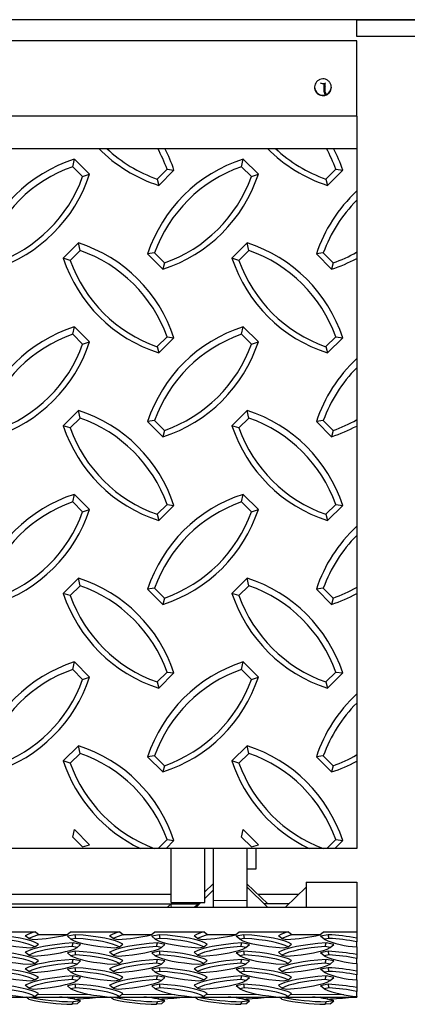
# Model space of a CAD drawing. Extents: x 0 to 17, y 0 to 11.
# Tile 80 of 81: x 13.763 to 14.122, y 6.859 to 7.772. Entities that reach past the tile are written whole.
import ezdxf

# ---------------------------------------------------------------- set-up
doc = ezdxf.new("R2010")
doc.units = 0
doc.header["$LTSCALE"] = 0.5
doc.header["$MEASUREMENT"] = 0
doc.linetypes.add('PHANTOM', pattern=[0.5, 0.25, -0.05, 0.05, -0.05, 0.05, -0.05])
doc.layers.get('0').update_dxf_attribs({"linetype": 'CONTINUOUS'})
doc.layers.add('BUMPER-LAMINATED', color=7, linetype='CONTINUOUS')

msp = doc.modelspace()

# ---------------------------------------------------------------- linework, layer by layer
at = {"color": 7, "linetype": 'Continuous', "lineweight": 25}
for p, q in [((14.07485, 7.77185), (13.69203, 7.77185)), ((14.07485, 7.75232), (13.69203, 7.75232)), ((14.07485, 7.68246), (14.07485, 7.75232)), ((14.04557, 7.71301), (14.04604, 7.71326)), ((14.04486, 7.70452), (14.04486, 7.71276)), ((14.04486, 7.71276), (14.04549, 7.71045)), ((14.04486, 7.70452), (14.04549, 7.70221)), ((14.04549, 7.71045), (14.04557, 7.70995)), ((14.04557, 7.70477), (14.04557, 7.71301)), ((14.04557, 7.70477), (14.04656, 7.70259)), ((14.04565, 7.7046), (14.04565, 7.70207)), ((14.04565, 7.70207), (14.04549, 7.70221)), ((14.04565, 7.7032), (14.04618, 7.70343)), ((14.04659, 7.70257), (14.04656, 7.70259)), ((14.07485, 7.68226), (13.69985, 7.68226)), ((14.07485, 7.68226), (14.07485, 7.65252)), ((13.81189, 7.63555), (13.81339, 7.64256)), ((13.82754, 7.6285), (13.81339, 7.64256)), ((13.96814, 7.63555), (13.96964, 7.64256)), ((13.98379, 7.6285), (13.96964, 7.64256)), ((13.82109, 7.62641), (13.81189, 7.63555)), ((13.89002, 7.6241), (13.89922, 7.63325)), ((13.89153, 7.61828), (13.90567, 7.63235)), ((13.89922, 7.63325), (13.90567, 7.63235)), ((13.97734, 7.62641), (13.96814, 7.63555)), ((14.04627, 7.6241), (14.05547, 7.63325)), ((14.04778, 7.61828), (14.06192, 7.63235)), ((14.05547, 7.63325), (14.06192, 7.63235)), ((13.82109, 7.62641), (13.82754, 7.6285)), ((13.89002, 7.6241), (13.89153, 7.61828)), ((13.97734, 7.62641), (13.98379, 7.6285)), ((14.04627, 7.6241), (14.04778, 7.61828)), ((13.81728, 7.56486), (13.80314, 7.5508)), ((13.81879, 7.55786), (13.81728, 7.56486)), ((13.97353, 7.56486), (13.95939, 7.5508)), ((13.97504, 7.55786), (13.97353, 7.56486)), ((13.80959, 7.54871), (13.80314, 7.5508)), ((13.81879, 7.55786), (13.80959, 7.54871)), ((13.88771, 7.55557), (13.88126, 7.55467)), ((13.88126, 7.55467), (13.8954, 7.5406)), ((13.88771, 7.55557), (13.8969, 7.54643)), ((13.96584, 7.54871), (13.95939, 7.5508)), ((13.97504, 7.55786), (13.96584, 7.54871)), ((14.04396, 7.55557), (14.03751, 7.55467)), ((14.03751, 7.55467), (14.05165, 7.5406)), ((14.04396, 7.55557), (14.05315, 7.54643)), ((13.8969, 7.54643), (13.8954, 7.5406)), ((14.05315, 7.54643), (14.05165, 7.5406)), ((13.81189, 7.48018), (13.81339, 7.48718)), ((13.82754, 7.47312), (13.81339, 7.48718)), ((13.96814, 7.48018), (13.96964, 7.48718)), ((13.98379, 7.47312), (13.96964, 7.48718)), ((13.82109, 7.47103), (13.81189, 7.48018)), ((13.89002, 7.46873), (13.89922, 7.47787)), ((13.89153, 7.46291), (13.90567, 7.47697)), ((13.89922, 7.47787), (13.90567, 7.47697)), ((13.97734, 7.47103), (13.96814, 7.48018)), ((14.04627, 7.46873), (14.05547, 7.47787)), ((14.04778, 7.46291), (14.06192, 7.47697)), ((14.05547, 7.47787), (14.06192, 7.47697)), ((13.82109, 7.47103), (13.82754, 7.47312)), ((13.89002, 7.46873), (13.89153, 7.46291)), ((13.97734, 7.47103), (13.98379, 7.47312)), ((14.04627, 7.46873), (14.04778, 7.46291)), ((13.81728, 7.40949), (13.80314, 7.39542)), ((13.81879, 7.40248), (13.81728, 7.40949)), ((13.97353, 7.40949), (13.95939, 7.39542)), ((13.97504, 7.40248), (13.97353, 7.40949)), ((13.80959, 7.39333), (13.80314, 7.39542)), ((13.81879, 7.40248), (13.80959, 7.39333)), ((13.88771, 7.40019), (13.88126, 7.39929)), ((13.88126, 7.39929), (13.8954, 7.38523)), ((13.88771, 7.40019), (13.8969, 7.39105)), ((13.96584, 7.39333), (13.95939, 7.39542)), ((13.97504, 7.40248), (13.96584, 7.39333)), ((14.04396, 7.40019), (14.03751, 7.39929)), ((14.03751, 7.39929), (14.05165, 7.38523)), ((14.04396, 7.40019), (14.05315, 7.39105)), ((13.8969, 7.39105), (13.8954, 7.38523)), ((14.05315, 7.39105), (14.05165, 7.38523)), ((13.81189, 7.3248), (13.81339, 7.33181)), ((13.82754, 7.31774), (13.81339, 7.33181)), ((13.96814, 7.3248), (13.96964, 7.33181)), ((13.98379, 7.31774), (13.96964, 7.33181)), ((13.82109, 7.31565), (13.81189, 7.3248)), ((13.89002, 7.31335), (13.89922, 7.32249)), ((13.89153, 7.30753), (13.90567, 7.32159)), ((13.89922, 7.32249), (13.90567, 7.32159)), ((13.97734, 7.31565), (13.96814, 7.3248)), ((14.04627, 7.31335), (14.05547, 7.32249)), ((14.04778, 7.30753), (14.06192, 7.32159)), ((14.05547, 7.32249), (14.06192, 7.32159)), ((13.82109, 7.31565), (13.82754, 7.31774)), ((13.89002, 7.31335), (13.89153, 7.30753)), ((13.97734, 7.31565), (13.98379, 7.31774)), ((14.04627, 7.31335), (14.04778, 7.30753)), ((13.81728, 7.25411), (13.80314, 7.24004)), ((13.81879, 7.2471), (13.81728, 7.25411)), ((13.97353, 7.25411), (13.95939, 7.24004)), ((13.97504, 7.2471), (13.97353, 7.25411)), ((13.80959, 7.23796), (13.80314, 7.24004)), ((13.81879, 7.2471), (13.80959, 7.23796)), ((13.88771, 7.24481), (13.88126, 7.24391)), ((13.88126, 7.24391), (13.8954, 7.22985)), ((13.88771, 7.24481), (13.8969, 7.23567)), ((13.96584, 7.23796), (13.95939, 7.24004)), ((13.97504, 7.2471), (13.96584, 7.23796)), ((14.04396, 7.24481), (14.03751, 7.24391)), ((14.03751, 7.24391), (14.05165, 7.22985)), ((14.04396, 7.24481), (14.05315, 7.23567)), ((13.8969, 7.23567), (13.8954, 7.22985)), ((14.05315, 7.23567), (14.05165, 7.22985)), ((13.81189, 7.16942), (13.81339, 7.17643)), ((13.82754, 7.16237), (13.81339, 7.17643)), ((13.96814, 7.16942), (13.96964, 7.17643)), ((13.98379, 7.16237), (13.96964, 7.17643)), ((13.82109, 7.16028), (13.81189, 7.16942)), ((13.89002, 7.15797), (13.89922, 7.16712)), ((13.89153, 7.15215), (13.90567, 7.16621)), ((13.89922, 7.16712), (13.90567, 7.16621)), ((13.97734, 7.16028), (13.96814, 7.16942)), ((14.04627, 7.15797), (14.05547, 7.16712)), ((14.04778, 7.15215), (14.06192, 7.16621)), ((14.05547, 7.16712), (14.06192, 7.16621)), ((13.82109, 7.16028), (13.82754, 7.16237)), ((13.89002, 7.15797), (13.89153, 7.15215)), ((13.97734, 7.16028), (13.98379, 7.16237)), ((14.04627, 7.15797), (14.04778, 7.15215)), ((13.81728, 7.09873), (13.80314, 7.08467)), ((13.81879, 7.09172), (13.81728, 7.09873)), ((13.97353, 7.09873), (13.95939, 7.08467)), ((13.97504, 7.09172), (13.97353, 7.09873)), ((13.80959, 7.08258), (13.80314, 7.08467)), ((13.81879, 7.09172), (13.80959, 7.08258)), ((13.88771, 7.08944), (13.88126, 7.08853)), ((13.88126, 7.08853), (13.8954, 7.07447)), ((13.88771, 7.08944), (13.8969, 7.08029)), ((13.96584, 7.08258), (13.95939, 7.08467)), ((13.97504, 7.09172), (13.96584, 7.08258)), ((14.04396, 7.08944), (14.03751, 7.08853)), ((14.03751, 7.08853), (14.05165, 7.07447)), ((14.04396, 7.08944), (14.05315, 7.08029)), ((13.8969, 7.08029), (13.8954, 7.07447)), ((14.05315, 7.08029), (14.05165, 7.07447)), ((13.81189, 7.01404), (13.81339, 7.02105)), ((13.82754, 7.00699), (13.81339, 7.02105)), ((13.96814, 7.01404), (13.96964, 7.02105)), ((13.98379, 7.00699), (13.96964, 7.02105)), ((13.82109, 7.0049), (13.81189, 7.01404)), ((13.89095, 7.00352), (13.89922, 7.01174)), ((13.89831, 7.00352), (13.90567, 7.01083)), ((13.89922, 7.01174), (13.90567, 7.01083)), ((13.97734, 7.0049), (13.96814, 7.01404)), ((14.0472, 7.00352), (14.05547, 7.01174)), ((14.05485, 7.0038), (14.06192, 7.01083)), ((14.05547, 7.01174), (14.06192, 7.01083)), ((13.82109, 7.0049), (13.82754, 7.00699)), ((13.90297, 6.9535), (13.90297, 7.00367)), ((13.93422, 6.9535), (13.93422, 7.00375)), ((13.94203, 7.00381), (13.94203, 6.95532)), ((13.97328, 7.00381), (13.97328, 6.95532)), ((13.97734, 7.0049), (13.98379, 7.00699)), ((13.98166, 6.98475), (13.98166, 7.00358)), ((13.97328, 6.98475), (13.98166, 6.98475)), ((13.94203, 6.97069), (13.93422, 6.96319)), ((13.94203, 6.96486), (13.93422, 6.9572)), ((13.99243, 6.9523), (13.97328, 6.97069)), ((13.99237, 6.9492), (13.97328, 6.96792)), ((14.02797, 6.96759), (14.00883, 6.9492)), ((14.02797, 6.97218), (14.07485, 6.97218)), ((14.02797, 6.97218), (14.02797, 6.9492)), ((14.07485, 6.97218), (14.07485, 6.9492)), ((13.35818, 6.96118), (13.90297, 6.96118)), ((13.98318, 6.96118), (14.02129, 6.96118)), ((9.57485, 6.9492), (14.07485, 6.9492)), ((13.36421, 6.9523), (13.92822, 6.9523)), ((13.90297, 6.9523), (13.89975, 6.9492)), ((13.90297, 6.9535), (13.93422, 6.9535)), ((13.90297, 6.9523), (13.92822, 6.9523)), ((13.92414, 6.9535), (13.92289, 6.9523)), ((13.93046, 6.9535), (13.92607, 6.9492)), ((13.94203, 6.95532), (13.94203, 6.9492)), ((13.97328, 6.95532), (13.97328, 6.9492)), ((14.01205, 6.9523), (13.98921, 6.9523)), ((14.02797, 6.9492), (14.07485, 6.9492)), ((14.07485, 6.9492), (14.07485, 6.92622)), ((13.73177, 6.92622), (13.77729, 6.92622)), ((13.77119, 6.91997), (13.76796, 6.92258)), ((13.77119, 6.91997), (13.77579, 6.91907)), ((13.77729, 6.92622), (13.78078, 6.92346)), ((13.80641, 6.92346), (13.78078, 6.92346)), ((13.80641, 6.92346), (13.8099, 6.92622)), ((13.8141, 6.92358), (13.80703, 6.9222)), ((13.81026, 6.9193), (13.80703, 6.9222)), ((13.8099, 6.92622), (13.85542, 6.92622)), ((13.81485, 6.9202), (13.81026, 6.9193)), ((13.81485, 6.9202), (13.8141, 6.92358)), ((13.84931, 6.91997), (13.84609, 6.92258)), ((13.84931, 6.91997), (13.85391, 6.91907)), ((13.85542, 6.92622), (13.8589, 6.92346)), ((13.88454, 6.92346), (13.8589, 6.92346)), ((13.88454, 6.92346), (13.88802, 6.92622)), ((13.89223, 6.92358), (13.88516, 6.9222)), ((13.88838, 6.9193), (13.88516, 6.9222)), ((13.88802, 6.92622), (13.93354, 6.92622)), ((13.89298, 6.9202), (13.88838, 6.9193)), ((13.89298, 6.9202), (13.89223, 6.92358)), ((13.92744, 6.91997), (13.92421, 6.92258)), ((13.92744, 6.91997), (13.93204, 6.91907)), ((13.93354, 6.92622), (13.93703, 6.92346)), ((13.96266, 6.92346), (13.93703, 6.92346)), ((13.96266, 6.92346), (13.96615, 6.92622)), ((13.97035, 6.92358), (13.96328, 6.9222)), ((13.96651, 6.9193), (13.96328, 6.9222)), ((13.96615, 6.92622), (14.01167, 6.92622)), ((13.9711, 6.9202), (13.96651, 6.9193)), ((13.9711, 6.9202), (13.97035, 6.92358)), ((14.00556, 6.91997), (14.00234, 6.92258)), ((14.00556, 6.91997), (14.01016, 6.91907)), ((14.01167, 6.92622), (14.01515, 6.92346)), ((14.04079, 6.92346), (14.01515, 6.92346)), ((14.04079, 6.92346), (14.04427, 6.92622)), ((14.04848, 6.92358), (14.04141, 6.9222)), ((14.04463, 6.9193), (14.04141, 6.9222)), ((14.04427, 6.92622), (14.07485, 6.92622)), ((14.04923, 6.9202), (14.04463, 6.9193)), ((14.04923, 6.9202), (14.04848, 6.92358)), ((14.07485, 6.92622), (14.07485, 6.92049)), ((14.07485, 6.92049), (14.07485, 6.91696)), ((13.77235, 6.91142), (13.77695, 6.91232)), ((13.77695, 6.91232), (13.78017, 6.91493)), ((13.8114, 6.91255), (13.81216, 6.91594)), ((13.816, 6.91165), (13.8114, 6.91255)), ((13.81923, 6.91455), (13.81216, 6.91594)), ((13.816, 6.91165), (13.81923, 6.91455)), ((13.85047, 6.91142), (13.85507, 6.91232)), ((13.85507, 6.91232), (13.8583, 6.91493)), ((13.88953, 6.91255), (13.89028, 6.91594)), ((13.89413, 6.91165), (13.88953, 6.91255)), ((13.89735, 6.91455), (13.89028, 6.91594)), ((13.89413, 6.91165), (13.89735, 6.91455)), ((13.9286, 6.91142), (13.9332, 6.91232)), ((13.9332, 6.91232), (13.93642, 6.91493)), ((13.96765, 6.91255), (13.96841, 6.91594)), ((13.97225, 6.91165), (13.96765, 6.91255)), ((13.97548, 6.91455), (13.96841, 6.91594)), ((13.97225, 6.91165), (13.97548, 6.91455)), ((14.00672, 6.91142), (14.01132, 6.91232)), ((14.01132, 6.91232), (14.01455, 6.91493)), ((14.04578, 6.91255), (14.04653, 6.91594)), ((14.05038, 6.91165), (14.04578, 6.91255)), ((14.0536, 6.91455), (14.04653, 6.91594)), ((14.05038, 6.91165), (14.0536, 6.91455)), ((14.07485, 6.9123), (14.07485, 6.91696)), ((14.07485, 6.9123), (14.07485, 6.9052)), ((13.77119, 6.90467), (13.76796, 6.90728)), ((13.77119, 6.90467), (13.77579, 6.90377)), ((13.8141, 6.90829), (13.80703, 6.9069)), ((13.81026, 6.904), (13.80703, 6.9069)), ((13.81485, 6.9049), (13.81026, 6.904)), ((13.81485, 6.9049), (13.8141, 6.90829)), ((13.84931, 6.90467), (13.84609, 6.90728)), ((13.84931, 6.90467), (13.85391, 6.90377)), ((13.89223, 6.90829), (13.88516, 6.9069)), ((13.88838, 6.904), (13.88516, 6.9069)), ((13.89298, 6.9049), (13.88838, 6.904)), ((13.89298, 6.9049), (13.89223, 6.90829)), ((13.92744, 6.90467), (13.92421, 6.90728)), ((13.92744, 6.90467), (13.93204, 6.90377)), ((13.97035, 6.90829), (13.96328, 6.9069)), ((13.96651, 6.904), (13.96328, 6.9069)), ((13.9711, 6.9049), (13.96651, 6.904)), ((13.9711, 6.9049), (13.97035, 6.90829)), ((14.00556, 6.90467), (14.00234, 6.90728)), ((14.00556, 6.90467), (14.01016, 6.90377)), ((14.04848, 6.90829), (14.04141, 6.9069)), ((14.04463, 6.904), (14.04141, 6.9069)), ((14.04923, 6.9049), (14.04463, 6.904)), ((14.04923, 6.9049), (14.04848, 6.90829)), ((14.07485, 6.9052), (14.07485, 6.90166)), ((14.07485, 6.89701), (14.07485, 6.90166)), ((13.77119, 6.88938), (13.76796, 6.89199)), ((13.77235, 6.89612), (13.77695, 6.89702)), ((13.77695, 6.89702), (13.78017, 6.89964)), ((13.8141, 6.89299), (13.80703, 6.89161)), ((13.81026, 6.8887), (13.80703, 6.89161)), ((13.8114, 6.89725), (13.81216, 6.90064)), ((13.816, 6.89635), (13.8114, 6.89725)), ((13.81923, 6.89926), (13.81216, 6.90064)), ((13.81485, 6.8896), (13.8141, 6.89299)), ((13.816, 6.89635), (13.81923, 6.89926)), ((13.84931, 6.88938), (13.84609, 6.89199)), ((13.85047, 6.89612), (13.85507, 6.89702)), ((13.85507, 6.89702), (13.8583, 6.89964)), ((13.89223, 6.89299), (13.88516, 6.89161)), ((13.88838, 6.8887), (13.88516, 6.89161)), ((13.88953, 6.89725), (13.89028, 6.90064)), ((13.89413, 6.89635), (13.88953, 6.89725)), ((13.89735, 6.89926), (13.89028, 6.90064)), ((13.89298, 6.8896), (13.89223, 6.89299)), ((13.89413, 6.89635), (13.89735, 6.89926)), ((13.92744, 6.88938), (13.92421, 6.89199)), ((13.9286, 6.89612), (13.9332, 6.89702)), ((13.9332, 6.89702), (13.93642, 6.89964)), ((13.97035, 6.89299), (13.96328, 6.89161)), ((13.96651, 6.8887), (13.96328, 6.89161)), ((13.96765, 6.89725), (13.96841, 6.90064)), ((13.97225, 6.89635), (13.96765, 6.89725)), ((13.97548, 6.89926), (13.96841, 6.90064)), ((13.9711, 6.8896), (13.97035, 6.89299)), ((13.97225, 6.89635), (13.97548, 6.89926)), ((14.00556, 6.88938), (14.00234, 6.89199)), ((14.00672, 6.89612), (14.01132, 6.89702)), ((14.01132, 6.89702), (14.01455, 6.89964)), ((14.04848, 6.89299), (14.04141, 6.89161)), ((14.04463, 6.8887), (14.04141, 6.89161)), ((14.04578, 6.89725), (14.04653, 6.90064)), ((14.05038, 6.89635), (14.04578, 6.89725)), ((14.0536, 6.89926), (14.04653, 6.90064)), ((14.04923, 6.8896), (14.04848, 6.89299)), ((14.05038, 6.89635), (14.0536, 6.89926)), ((14.07485, 6.89701), (14.07485, 6.8899)), ((13.77119, 6.88938), (13.77579, 6.88848)), ((13.77695, 6.88173), (13.78017, 6.88434)), ((13.81485, 6.8896), (13.81026, 6.8887)), ((13.8114, 6.88195), (13.81216, 6.88534)), ((13.81923, 6.88396), (13.81216, 6.88534)), ((13.816, 6.88105), (13.81923, 6.88396)), ((13.84931, 6.88938), (13.85391, 6.88848)), ((13.85507, 6.88173), (13.8583, 6.88434)), ((13.89298, 6.8896), (13.88838, 6.8887)), ((13.88953, 6.88195), (13.89028, 6.88534)), ((13.89735, 6.88396), (13.89028, 6.88534)), ((13.89413, 6.88105), (13.89735, 6.88396)), ((13.92744, 6.88938), (13.93204, 6.88848)), ((13.9332, 6.88173), (13.93642, 6.88434)), ((13.9711, 6.8896), (13.96651, 6.8887)), ((13.96765, 6.88195), (13.96841, 6.88534)), ((13.97548, 6.88396), (13.96841, 6.88534)), ((13.97225, 6.88105), (13.97548, 6.88396)), ((14.00556, 6.88938), (14.01016, 6.88848)), ((14.01132, 6.88173), (14.01455, 6.88434)), ((14.04923, 6.8896), (14.04463, 6.8887)), ((14.04578, 6.88195), (14.04653, 6.88534)), ((14.0536, 6.88396), (14.04653, 6.88534)), ((14.05038, 6.88105), (14.0536, 6.88396)), ((14.07485, 6.8899), (14.07485, 6.88636)), ((14.07485, 6.88171), (14.07485, 6.88636)), ((13.77119, 6.87408), (13.76796, 6.87669)), ((13.77119, 6.87408), (13.77579, 6.87318)), ((13.77235, 6.88083), (13.77695, 6.88173)), ((13.8141, 6.87769), (13.80703, 6.87631)), ((13.81026, 6.8734), (13.80703, 6.87631)), ((13.81485, 6.87431), (13.81026, 6.8734)), ((13.816, 6.88105), (13.8114, 6.88195)), ((13.81485, 6.87431), (13.8141, 6.87769)), ((13.84931, 6.87408), (13.84609, 6.87669)), ((13.84931, 6.87408), (13.85391, 6.87318)), ((13.85047, 6.88083), (13.85507, 6.88173)), ((13.89223, 6.87769), (13.88516, 6.87631)), ((13.88838, 6.8734), (13.88516, 6.87631)), ((13.89298, 6.87431), (13.88838, 6.8734)), ((13.89413, 6.88105), (13.88953, 6.88195)), ((13.89298, 6.87431), (13.89223, 6.87769)), ((13.92744, 6.87408), (13.92421, 6.87669)), ((13.92744, 6.87408), (13.93204, 6.87318)), ((13.9286, 6.88083), (13.9332, 6.88173)), ((13.97035, 6.87769), (13.96328, 6.87631)), ((13.96651, 6.8734), (13.96328, 6.87631)), ((13.9711, 6.87431), (13.96651, 6.8734)), ((13.97225, 6.88105), (13.96765, 6.88195)), ((13.9711, 6.87431), (13.97035, 6.87769)), ((14.00556, 6.87408), (14.00234, 6.87669)), ((14.00556, 6.87408), (14.01016, 6.87318)), ((14.00672, 6.88083), (14.01132, 6.88173)), ((14.04848, 6.87769), (14.04141, 6.87631)), ((14.04463, 6.8734), (14.04141, 6.87631)), ((14.04923, 6.87431), (14.04463, 6.8734)), ((14.05038, 6.88105), (14.04578, 6.88195)), ((14.04923, 6.87431), (14.04848, 6.87769)), ((14.07485, 6.88171), (14.07485, 6.8746)), ((14.07485, 6.8746), (14.07485, 6.87107)), ((13.6957, 6.86582), (13.76855, 6.86582)), ((13.77119, 6.86376), (13.76888, 6.86582)), ((13.77235, 6.86553), (13.77695, 6.86643)), ((13.77382, 6.86582), (13.84668, 6.86582)), ((13.77695, 6.86643), (13.78017, 6.86904)), ((13.80802, 6.86468), (13.80668, 6.86582)), ((13.81341, 6.86386), (13.81304, 6.86582)), ((13.84931, 6.86376), (13.847, 6.86582)), ((13.85047, 6.86553), (13.85507, 6.86643)), ((13.85195, 6.86582), (13.9248, 6.86582)), ((13.85507, 6.86643), (13.8583, 6.86904)), ((13.88614, 6.86468), (13.8848, 6.86582)), ((13.89153, 6.86386), (13.89116, 6.86582)), ((13.92744, 6.86376), (13.92513, 6.86582)), ((13.9286, 6.86553), (13.9332, 6.86643)), ((13.93007, 6.86582), (14.00293, 6.86582)), ((13.9332, 6.86643), (13.93642, 6.86904)), ((13.96427, 6.86468), (13.96293, 6.86582)), ((13.96966, 6.86386), (13.96929, 6.86582)), ((14.00556, 6.86376), (14.00325, 6.86582)), ((14.00672, 6.86553), (14.01132, 6.86643)), ((14.0082, 6.86582), (14.07485, 6.86582)), ((14.01132, 6.86643), (14.01455, 6.86904)), ((14.04239, 6.86468), (14.04105, 6.86582)), ((14.04778, 6.86386), (14.04741, 6.86582)), ((14.07485, 6.86641), (14.07485, 6.87107)), ((14.07485, 6.86641), (14.07485, 6.86582)), ((13.8114, 6.85906), (13.81216, 6.86147)), ((13.816, 6.85959), (13.8114, 6.85906)), ((13.81923, 6.8623), (13.81216, 6.86147)), ((13.81341, 6.86386), (13.81313, 6.86389)), ((13.816, 6.85959), (13.81923, 6.8623)), ((13.88953, 6.85906), (13.89028, 6.86147)), ((13.89413, 6.85959), (13.88953, 6.85906)), ((13.89735, 6.8623), (13.89028, 6.86147)), ((13.89153, 6.86386), (13.89125, 6.86389)), ((13.89413, 6.85959), (13.89735, 6.8623)), ((13.96765, 6.85906), (13.96841, 6.86147)), ((13.97225, 6.85959), (13.96765, 6.85906)), ((13.97548, 6.8623), (13.96841, 6.86147)), ((13.96966, 6.86386), (13.96938, 6.86389)), ((13.97225, 6.85959), (13.97548, 6.8623)), ((14.04578, 6.85906), (14.04653, 6.86147)), ((14.05038, 6.85959), (14.04578, 6.85906)), ((14.0536, 6.8623), (14.04653, 6.86147)), ((14.04778, 6.86386), (14.0475, 6.86389)), ((14.05038, 6.85959), (14.0536, 6.8623))]:
    msp.add_line(p, q, dxfattribs=at)
at = {"color": 8, "linetype": 'PHANTOM', "lineweight": 18}
for p, q in [((13.90297, 6.9492), (13.90297, 6.9523)), ((13.92822, 6.9523), (13.92427, 6.9492)), ((13.97328, 6.95532), (13.94203, 6.95532)), ((13.77899, 6.86809), (13.82845, 6.86809)), ((13.85712, 6.86809), (13.90658, 6.86809)), ((13.93524, 6.86809), (13.9847, 6.86809)), ((14.01337, 6.86809), (14.06283, 6.86809))]:
    msp.add_line(p, q, dxfattribs=at)
at = {"color": 7, "linetype": 'Continuous', "lineweight": 25, "flags": 128}
for points in [[(14.04115, 7.71326), (14.04291, 7.71264), (14.04486, 7.71276)], [(13.73213, 6.9193), (13.73496, 6.91797), (13.73853, 6.91671), (13.74279, 6.91554), (13.74769, 6.91447), (13.75316, 6.91351), (13.75915, 6.91267), (13.76557, 6.91198), (13.77235, 6.91142)], [(13.78017, 6.91493), (13.77722, 6.91641), (13.77339, 6.91781), (13.76876, 6.91911), (13.76338, 6.9203), (13.75732, 6.92135), (13.75067, 6.92226), (13.74352, 6.92301), (13.73598, 6.92358)], [(13.77695, 6.91232), (13.77411, 6.91365), (13.77054, 6.91491), (13.76629, 6.91608), (13.76139, 6.91715), (13.75591, 6.91811), (13.74993, 6.91894), (13.74351, 6.91964), (13.73673, 6.9202)], [(13.81026, 6.9193), (13.81309, 6.91797), (13.81666, 6.91671), (13.82092, 6.91554), (13.82581, 6.91447), (13.83129, 6.91351), (13.83727, 6.91267), (13.84369, 6.91198), (13.85047, 6.91142)], [(13.8583, 6.91493), (13.85534, 6.91641), (13.85152, 6.91781), (13.84689, 6.91911), (13.8415, 6.9203), (13.83544, 6.92135), (13.8288, 6.92226), (13.82165, 6.92301), (13.8141, 6.92358)], [(13.85507, 6.91232), (13.85224, 6.91365), (13.84867, 6.91491), (13.84441, 6.91608), (13.83951, 6.91715), (13.83404, 6.91811), (13.82805, 6.91894), (13.82163, 6.91964), (13.81485, 6.9202)], [(13.88838, 6.9193), (13.89121, 6.91797), (13.89478, 6.91671), (13.89904, 6.91554), (13.90394, 6.91447), (13.90941, 6.91351), (13.9154, 6.91267), (13.92182, 6.91198), (13.9286, 6.91142)], [(13.93642, 6.91493), (13.93347, 6.91641), (13.92964, 6.91781), (13.92501, 6.91911), (13.91963, 6.9203), (13.91357, 6.92135), (13.90692, 6.92226), (13.89977, 6.92301), (13.89223, 6.92358)], [(13.9332, 6.91232), (13.93036, 6.91365), (13.92679, 6.91491), (13.92254, 6.91608), (13.91764, 6.91715), (13.91216, 6.91811), (13.90618, 6.91894), (13.89976, 6.91964), (13.89298, 6.9202)], [(13.96651, 6.9193), (13.96934, 6.91797), (13.97291, 6.91671), (13.97717, 6.91554), (13.98206, 6.91447), (13.98754, 6.91351), (13.99352, 6.91267), (13.99994, 6.91198), (14.00672, 6.91142)], [(14.01455, 6.91493), (14.01159, 6.91641), (14.00777, 6.91781), (14.00314, 6.91911), (13.99775, 6.9203), (13.99169, 6.92135), (13.98505, 6.92226), (13.9779, 6.92301), (13.97035, 6.92358)], [(14.01132, 6.91232), (14.00849, 6.91365), (14.00492, 6.91491), (14.00066, 6.91608), (13.99576, 6.91715), (13.99029, 6.91811), (13.9843, 6.91894), (13.97788, 6.91964), (13.9711, 6.9202)], [(13.81216, 6.91594), (13.80461, 6.91536), (13.79746, 6.91461), (13.79081, 6.9137), (13.78476, 6.91265), (13.77937, 6.91146), (13.77474, 6.91016), (13.77092, 6.90876), (13.76796, 6.90728)], [(13.8114, 6.91255), (13.80463, 6.91199), (13.79821, 6.91129), (13.79222, 6.91046), (13.78675, 6.9095), (13.78185, 6.90843), (13.77759, 6.90726), (13.77402, 6.906), (13.77119, 6.90467)], [(13.77579, 6.90377), (13.78256, 6.90433), (13.78899, 6.90503), (13.79497, 6.90586), (13.80045, 6.90682), (13.80534, 6.90789), (13.8096, 6.90906), (13.81317, 6.91032), (13.816, 6.91165)], [(13.89028, 6.91594), (13.88274, 6.91536), (13.87559, 6.91461), (13.86894, 6.9137), (13.86288, 6.91265), (13.8575, 6.91146), (13.85286, 6.91016), (13.84904, 6.90876), (13.84609, 6.90728)], [(13.88953, 6.91255), (13.88275, 6.91199), (13.87633, 6.91129), (13.87035, 6.91046), (13.86487, 6.9095), (13.85997, 6.90843), (13.85571, 6.90726), (13.85215, 6.906), (13.84931, 6.90467)], [(13.85391, 6.90377), (13.86069, 6.90433), (13.86711, 6.90503), (13.8731, 6.90586), (13.87857, 6.90682), (13.88347, 6.90789), (13.88773, 6.90906), (13.8913, 6.91032), (13.89413, 6.91165)], [(13.96841, 6.91594), (13.96086, 6.91536), (13.95371, 6.91461), (13.94706, 6.9137), (13.94101, 6.91265), (13.93562, 6.91146), (13.93099, 6.91016), (13.92717, 6.90876), (13.92421, 6.90728)], [(13.96765, 6.91255), (13.96088, 6.91199), (13.95446, 6.91129), (13.94847, 6.91046), (13.943, 6.9095), (13.9381, 6.90843), (13.93384, 6.90726), (13.93027, 6.906), (13.92744, 6.90467)], [(13.93204, 6.90377), (13.93881, 6.90433), (13.94524, 6.90503), (13.95122, 6.90586), (13.9567, 6.90682), (13.96159, 6.90789), (13.96585, 6.90906), (13.96942, 6.91032), (13.97225, 6.91165)], [(14.04653, 6.91594), (14.03899, 6.91536), (14.03184, 6.91461), (14.02519, 6.9137), (14.01913, 6.91265), (14.01375, 6.91146), (14.00911, 6.91016), (14.00529, 6.90876), (14.00234, 6.90728)], [(14.04578, 6.91255), (14.039, 6.91199), (14.03258, 6.91129), (14.0266, 6.91046), (14.02112, 6.9095), (14.01622, 6.90843), (14.01196, 6.90726), (14.0084, 6.906), (14.00556, 6.90467)], [(14.01016, 6.90377), (14.01694, 6.90433), (14.02336, 6.90503), (14.02935, 6.90586), (14.03482, 6.90682), (14.03972, 6.90789), (14.04398, 6.90906), (14.04755, 6.91032), (14.05038, 6.91165)], [(13.73213, 6.904), (13.73496, 6.90267), (13.73853, 6.90141), (13.74279, 6.90024), (13.74769, 6.89917), (13.75316, 6.89821), (13.75915, 6.89738), (13.76557, 6.89668), (13.77235, 6.89612)], [(13.78017, 6.89964), (13.77722, 6.90111), (13.77339, 6.90251), (13.76876, 6.90381), (13.76338, 6.905), (13.75732, 6.90605), (13.75067, 6.90696), (13.74352, 6.90771), (13.73598, 6.90829)], [(13.77695, 6.89702), (13.77411, 6.89835), (13.77054, 6.89961), (13.76629, 6.90078), (13.76139, 6.90185), (13.75591, 6.90281), (13.74993, 6.90365), (13.74351, 6.90434), (13.73673, 6.9049)], [(13.81026, 6.904), (13.81309, 6.90267), (13.81666, 6.90141), (13.82092, 6.90024), (13.82581, 6.89917), (13.83129, 6.89821), (13.83727, 6.89738), (13.84369, 6.89668), (13.85047, 6.89612)], [(13.8583, 6.89964), (13.85534, 6.90111), (13.85152, 6.90251), (13.84689, 6.90381), (13.8415, 6.905), (13.83544, 6.90605), (13.8288, 6.90696), (13.82165, 6.90771), (13.8141, 6.90829)], [(13.85507, 6.89702), (13.85224, 6.89835), (13.84867, 6.89961), (13.84441, 6.90078), (13.83951, 6.90185), (13.83404, 6.90281), (13.82805, 6.90365), (13.82163, 6.90434), (13.81485, 6.9049)], [(13.88838, 6.904), (13.89121, 6.90267), (13.89478, 6.90141), (13.89904, 6.90024), (13.90394, 6.89917), (13.90941, 6.89821), (13.9154, 6.89738), (13.92182, 6.89668), (13.9286, 6.89612)], [(13.93642, 6.89964), (13.93347, 6.90111), (13.92964, 6.90251), (13.92501, 6.90381), (13.91963, 6.905), (13.91357, 6.90605), (13.90692, 6.90696), (13.89977, 6.90771), (13.89223, 6.90829)], [(13.9332, 6.89702), (13.93036, 6.89835), (13.92679, 6.89961), (13.92254, 6.90078), (13.91764, 6.90185), (13.91216, 6.90281), (13.90618, 6.90365), (13.89976, 6.90434), (13.89298, 6.9049)], [(13.96651, 6.904), (13.96934, 6.90267), (13.97291, 6.90141), (13.97717, 6.90024), (13.98206, 6.89917), (13.98754, 6.89821), (13.99352, 6.89738), (13.99994, 6.89668), (14.00672, 6.89612)], [(14.01455, 6.89964), (14.01159, 6.90111), (14.00777, 6.90251), (14.00314, 6.90381), (13.99775, 6.905), (13.99169, 6.90605), (13.98505, 6.90696), (13.9779, 6.90771), (13.97035, 6.90829)], [(14.01132, 6.89702), (14.00849, 6.89835), (14.00492, 6.89961), (14.00066, 6.90078), (13.99576, 6.90185), (13.99029, 6.90281), (13.9843, 6.90365), (13.97788, 6.90434), (13.9711, 6.9049)], [(13.78017, 6.88434), (13.77722, 6.88582), (13.77339, 6.88722), (13.76876, 6.88852), (13.76338, 6.8897), (13.75732, 6.89076), (13.75067, 6.89166), (13.74352, 6.89241), (13.73598, 6.89299)], [(13.81216, 6.90064), (13.80461, 6.90006), (13.79746, 6.89931), (13.79081, 6.89841), (13.78476, 6.89735), (13.77937, 6.89617), (13.77474, 6.89486), (13.77092, 6.89347), (13.76796, 6.89199)], [(13.8114, 6.89725), (13.80463, 6.8967), (13.79821, 6.896), (13.79222, 6.89516), (13.78675, 6.89421), (13.78185, 6.89313), (13.77759, 6.89196), (13.77402, 6.8907), (13.77119, 6.88938)], [(13.77579, 6.88848), (13.78256, 6.88903), (13.78899, 6.88973), (13.79497, 6.89056), (13.80045, 6.89152), (13.80534, 6.89259), (13.8096, 6.89377), (13.81317, 6.89502), (13.816, 6.89635)], [(13.8583, 6.88434), (13.85534, 6.88582), (13.85152, 6.88722), (13.84689, 6.88852), (13.8415, 6.8897), (13.83544, 6.89076), (13.8288, 6.89166), (13.82165, 6.89241), (13.8141, 6.89299)], [(13.89028, 6.90064), (13.88274, 6.90006), (13.87559, 6.89931), (13.86894, 6.89841), (13.86288, 6.89735), (13.8575, 6.89617), (13.85286, 6.89486), (13.84904, 6.89347), (13.84609, 6.89199)], [(13.88953, 6.89725), (13.88275, 6.8967), (13.87633, 6.896), (13.87035, 6.89516), (13.86487, 6.89421), (13.85997, 6.89313), (13.85571, 6.89196), (13.85215, 6.8907), (13.84931, 6.88938)], [(13.85391, 6.88848), (13.86069, 6.88903), (13.86711, 6.88973), (13.8731, 6.89056), (13.87857, 6.89152), (13.88347, 6.89259), (13.88773, 6.89377), (13.8913, 6.89502), (13.89413, 6.89635)], [(13.93642, 6.88434), (13.93347, 6.88582), (13.92964, 6.88722), (13.92501, 6.88852), (13.91963, 6.8897), (13.91357, 6.89076), (13.90692, 6.89166), (13.89977, 6.89241), (13.89223, 6.89299)], [(13.96841, 6.90064), (13.96086, 6.90006), (13.95371, 6.89931), (13.94706, 6.89841), (13.94101, 6.89735), (13.93562, 6.89617), (13.93099, 6.89486), (13.92717, 6.89347), (13.92421, 6.89199)], [(13.96765, 6.89725), (13.96088, 6.8967), (13.95446, 6.896), (13.94847, 6.89516), (13.943, 6.89421), (13.9381, 6.89313), (13.93384, 6.89196), (13.93027, 6.8907), (13.92744, 6.88938)], [(13.93204, 6.88848), (13.93881, 6.88903), (13.94524, 6.88973), (13.95122, 6.89056), (13.9567, 6.89152), (13.96159, 6.89259), (13.96585, 6.89377), (13.96942, 6.89502), (13.97225, 6.89635)], [(14.01455, 6.88434), (14.01159, 6.88582), (14.00777, 6.88722), (14.00314, 6.88852), (13.99775, 6.8897), (13.99169, 6.89076), (13.98505, 6.89166), (13.9779, 6.89241), (13.97035, 6.89299)], [(14.04653, 6.90064), (14.03899, 6.90006), (14.03184, 6.89931), (14.02519, 6.89841), (14.01913, 6.89735), (14.01375, 6.89617), (14.00911, 6.89486), (14.00529, 6.89347), (14.00234, 6.89199)], [(14.04578, 6.89725), (14.039, 6.8967), (14.03258, 6.896), (14.0266, 6.89516), (14.02112, 6.89421), (14.01622, 6.89313), (14.01196, 6.89196), (14.0084, 6.8907), (14.00556, 6.88938)], [(14.01016, 6.88848), (14.01694, 6.88903), (14.02336, 6.88973), (14.02935, 6.89056), (14.03482, 6.89152), (14.03972, 6.89259), (14.04398, 6.89377), (14.04755, 6.89502), (14.05038, 6.89635)], [(13.73213, 6.8887), (13.73496, 6.88737), (13.73853, 6.88612), (13.74279, 6.88495), (13.74769, 6.88387), (13.75316, 6.88291), (13.75915, 6.88208), (13.76557, 6.88138), (13.77235, 6.88083)], [(13.77695, 6.88173), (13.77411, 6.88305), (13.77054, 6.88431), (13.76629, 6.88548), (13.76139, 6.88656), (13.75591, 6.88751), (13.74993, 6.88835), (13.74351, 6.88905), (13.73673, 6.8896)], [(13.81216, 6.88534), (13.80461, 6.88477), (13.79746, 6.88402), (13.79081, 6.88311), (13.78476, 6.88206), (13.77937, 6.88087), (13.77474, 6.87957), (13.77092, 6.87817), (13.76796, 6.87669)], [(13.81026, 6.8887), (13.81309, 6.88737), (13.81666, 6.88612), (13.82092, 6.88495), (13.82581, 6.88387), (13.83129, 6.88291), (13.83727, 6.88208), (13.84369, 6.88138), (13.85047, 6.88083)], [(13.85507, 6.88173), (13.85224, 6.88305), (13.84867, 6.88431), (13.84441, 6.88548), (13.83951, 6.88656), (13.83404, 6.88751), (13.82805, 6.88835), (13.82163, 6.88905), (13.81485, 6.8896)], [(13.89028, 6.88534), (13.88274, 6.88477), (13.87559, 6.88402), (13.86894, 6.88311), (13.86288, 6.88206), (13.8575, 6.88087), (13.85286, 6.87957), (13.84904, 6.87817), (13.84609, 6.87669)], [(13.88838, 6.8887), (13.89121, 6.88737), (13.89478, 6.88612), (13.89904, 6.88495), (13.90394, 6.88387), (13.90941, 6.88291), (13.9154, 6.88208), (13.92182, 6.88138), (13.9286, 6.88083)], [(13.9332, 6.88173), (13.93036, 6.88305), (13.92679, 6.88431), (13.92254, 6.88548), (13.91764, 6.88656), (13.91216, 6.88751), (13.90618, 6.88835), (13.89976, 6.88905), (13.89298, 6.8896)], [(13.96841, 6.88534), (13.96086, 6.88477), (13.95371, 6.88402), (13.94706, 6.88311), (13.94101, 6.88206), (13.93562, 6.88087), (13.93099, 6.87957), (13.92717, 6.87817), (13.92421, 6.87669)], [(13.96651, 6.8887), (13.96934, 6.88737), (13.97291, 6.88612), (13.97717, 6.88495), (13.98206, 6.88387), (13.98754, 6.88291), (13.99352, 6.88208), (13.99994, 6.88138), (14.00672, 6.88083)], [(14.01132, 6.88173), (14.00849, 6.88305), (14.00492, 6.88431), (14.00066, 6.88548), (13.99576, 6.88656), (13.99029, 6.88751), (13.9843, 6.88835), (13.97788, 6.88905), (13.9711, 6.8896)], [(14.04653, 6.88534), (14.03899, 6.88477), (14.03184, 6.88402), (14.02519, 6.88311), (14.01913, 6.88206), (14.01375, 6.88087), (14.00911, 6.87957), (14.00529, 6.87817), (14.00234, 6.87669)], [(13.73213, 6.8734), (13.73496, 6.87208), (13.73853, 6.87082), (13.74279, 6.86965), (13.74769, 6.86858), (13.75316, 6.86762), (13.75915, 6.86678), (13.76557, 6.86609), (13.77235, 6.86553)], [(13.78017, 6.86904), (13.77722, 6.87052), (13.77339, 6.87192), (13.76876, 6.87322), (13.76338, 6.87441), (13.75732, 6.87546), (13.75067, 6.87637), (13.74352, 6.87712), (13.73598, 6.87769)], [(13.77695, 6.86643), (13.77411, 6.86776), (13.77054, 6.86902), (13.76629, 6.87019), (13.76139, 6.87126), (13.75591, 6.87222), (13.74993, 6.87305), (13.74351, 6.87375), (13.73673, 6.87431)], [(13.8114, 6.88195), (13.80463, 6.8814), (13.79821, 6.8807), (13.79222, 6.87987), (13.78675, 6.87891), (13.78185, 6.87784), (13.77759, 6.87666), (13.77402, 6.87541), (13.77119, 6.87408)], [(13.77579, 6.87318), (13.78256, 6.87373), (13.78899, 6.87443), (13.79497, 6.87527), (13.80045, 6.87623), (13.80534, 6.8773), (13.8096, 6.87847), (13.81317, 6.87973), (13.816, 6.88105)], [(13.81026, 6.8734), (13.81309, 6.87208), (13.81666, 6.87082), (13.82092, 6.86965), (13.82581, 6.86858), (13.83129, 6.86762), (13.83727, 6.86678), (13.84369, 6.86609), (13.85047, 6.86553)], [(13.8583, 6.86904), (13.85534, 6.87052), (13.85152, 6.87192), (13.84689, 6.87322), (13.8415, 6.87441), (13.83544, 6.87546), (13.8288, 6.87637), (13.82165, 6.87712), (13.8141, 6.87769)], [(13.85507, 6.86643), (13.85224, 6.86776), (13.84867, 6.86902), (13.84441, 6.87019), (13.83951, 6.87126), (13.83404, 6.87222), (13.82805, 6.87305), (13.82163, 6.87375), (13.81485, 6.87431)], [(13.88953, 6.88195), (13.88275, 6.8814), (13.87633, 6.8807), (13.87035, 6.87987), (13.86487, 6.87891), (13.85997, 6.87784), (13.85571, 6.87666), (13.85215, 6.87541), (13.84931, 6.87408)], [(13.85391, 6.87318), (13.86069, 6.87373), (13.86711, 6.87443), (13.8731, 6.87527), (13.87857, 6.87623), (13.88347, 6.8773), (13.88773, 6.87847), (13.8913, 6.87973), (13.89413, 6.88105)], [(13.88838, 6.8734), (13.89121, 6.87208), (13.89478, 6.87082), (13.89904, 6.86965), (13.90394, 6.86858), (13.90941, 6.86762), (13.9154, 6.86678), (13.92182, 6.86609), (13.9286, 6.86553)], [(13.93642, 6.86904), (13.93347, 6.87052), (13.92964, 6.87192), (13.92501, 6.87322), (13.91963, 6.87441), (13.91357, 6.87546), (13.90692, 6.87637), (13.89977, 6.87712), (13.89223, 6.87769)], [(13.9332, 6.86643), (13.93036, 6.86776), (13.92679, 6.86902), (13.92254, 6.87019), (13.91764, 6.87126), (13.91216, 6.87222), (13.90618, 6.87305), (13.89976, 6.87375), (13.89298, 6.87431)], [(13.96765, 6.88195), (13.96088, 6.8814), (13.95446, 6.8807), (13.94847, 6.87987), (13.943, 6.87891), (13.9381, 6.87784), (13.93384, 6.87666), (13.93027, 6.87541), (13.92744, 6.87408)], [(13.93204, 6.87318), (13.93881, 6.87373), (13.94524, 6.87443), (13.95122, 6.87527), (13.9567, 6.87623), (13.96159, 6.8773), (13.96585, 6.87847), (13.96942, 6.87973), (13.97225, 6.88105)], [(13.96651, 6.8734), (13.96934, 6.87208), (13.97291, 6.87082), (13.97717, 6.86965), (13.98206, 6.86858), (13.98754, 6.86762), (13.99352, 6.86678), (13.99994, 6.86609), (14.00672, 6.86553)], [(14.01455, 6.86904), (14.01159, 6.87052), (14.00777, 6.87192), (14.00314, 6.87322), (13.99775, 6.87441), (13.99169, 6.87546), (13.98505, 6.87637), (13.9779, 6.87712), (13.97035, 6.87769)], [(14.01132, 6.86643), (14.00849, 6.86776), (14.00492, 6.86902), (14.00066, 6.87019), (13.99576, 6.87126), (13.99029, 6.87222), (13.9843, 6.87305), (13.97788, 6.87375), (13.9711, 6.87431)], [(14.04578, 6.88195), (14.039, 6.8814), (14.03258, 6.8807), (14.0266, 6.87987), (14.02112, 6.87891), (14.01622, 6.87784), (14.01196, 6.87666), (14.0084, 6.87541), (14.00556, 6.87408)], [(14.01016, 6.87318), (14.01694, 6.87373), (14.02336, 6.87443), (14.02935, 6.87527), (14.03482, 6.87623), (14.03972, 6.8773), (14.04398, 6.87847), (14.04755, 6.87973), (14.05038, 6.88105)]]:
    msp.add_lwpolyline(points, dxfattribs=at)
at = {"color": 7, "linetype": 'Continuous'}
msp.add_lwpolyline([(9.57485, 7.65247), (14.07485, 7.65247), (14.07485, 7.00352), (9.57485, 7.00352)], close=True, dxfattribs=at)
at = {"color": 7, "linetype": 'Continuous', "lineweight": 25}
for centre, radius, start, end in [((14.04358, 7.70959), 0.0078, 180.19036, 285.369), ((14.04361, 7.70915), 0.0048, 285.14386, 294.15292), ((14.04364, 7.70957), 0.00776, 294.01936, 359.93807), ((14.04361, 7.70916), 0.00721, 285.1437, 294.15308), ((13.93362, 7.749), 0.13733, 224.66411, 252.15145), ((13.93363, 7.74839), 0.13172, 226.74194, 250.66561), ((13.77518, 7.58895), 0.13172, 19.6551, 28.83299), ((13.77519, 7.58952), 0.13733, 18.16925, 27.27994), ((14.08987, 7.749), 0.13733, 224.66411, 252.15145), ((14.08988, 7.74839), 0.13172, 226.74194, 250.66561), ((13.93143, 7.58895), 0.13172, 19.6551, 28.83299), ((13.93144, 7.58952), 0.13733, 18.16925, 27.27994), ((13.85548, 7.51185), 0.13733, 107.84855, 161.83075), ((14.01173, 7.51185), 0.13733, 107.84855, 161.83075), ((13.8555, 7.51127), 0.13172, 109.33439, 160.3449), ((14.01175, 7.51127), 0.13172, 109.33439, 160.3449), ((13.69706, 7.67132), 0.13733, 287.84855, 341.83075), ((13.69704, 7.67071), 0.13172, 289.33439, 340.3449), ((13.85331, 7.67132), 0.13733, 287.84855, 341.83075), ((13.85329, 7.67071), 0.13172, 289.33439, 340.3449), ((14.16798, 7.51185), 0.13733, 132.70562, 161.83075), ((14.168, 7.51127), 0.13172, 135.00916, 160.3449), ((13.77519, 7.43415), 0.13733, 18.16925, 72.15145), ((13.93144, 7.43415), 0.13733, 18.16925, 72.15145), ((13.93362, 7.59362), 0.13733, 198.16925, 252.15145), ((13.77518, 7.43357), 0.13172, 19.6551, 70.66561), ((14.08987, 7.59362), 0.13733, 198.16925, 252.15145), ((13.93143, 7.43357), 0.13172, 19.6551, 70.66561), ((14.00956, 7.67132), 0.13733, 287.84855, 298.3872), ((14.00954, 7.67071), 0.13172, 289.33439, 299.72113), ((13.93363, 7.59301), 0.13172, 199.6551, 250.66561), ((14.08988, 7.59301), 0.13172, 199.6551, 250.66561), ((13.85548, 7.35647), 0.13733, 107.84855, 161.83075), ((14.01173, 7.35647), 0.13733, 107.84855, 161.83075), ((13.8555, 7.35589), 0.13172, 109.33439, 160.3449), ((14.01175, 7.35589), 0.13172, 109.33439, 160.3449), ((13.69706, 7.51594), 0.13733, 287.84855, 341.83075), ((13.69704, 7.51534), 0.13172, 289.33439, 340.3449), ((13.85331, 7.51594), 0.13733, 287.84855, 341.83075), ((13.85329, 7.51534), 0.13172, 289.33439, 340.3449), ((14.16798, 7.35647), 0.13733, 132.70562, 161.83075), ((14.168, 7.35589), 0.13172, 135.00916, 160.3449), ((13.77519, 7.27877), 0.13733, 18.16925, 72.15145), ((13.93144, 7.27877), 0.13733, 18.16925, 72.15145), ((13.93362, 7.43824), 0.13733, 198.16925, 252.15145), ((13.77518, 7.27819), 0.13172, 19.6551, 70.66561), ((14.08987, 7.43824), 0.13733, 198.16925, 252.15145), ((13.93143, 7.27819), 0.13172, 19.6551, 70.66561), ((14.00956, 7.51594), 0.13733, 287.84855, 298.3872), ((14.00954, 7.51534), 0.13172, 289.33439, 299.72113), ((13.93363, 7.43764), 0.13172, 199.6551, 250.66561), ((14.08988, 7.43764), 0.13172, 199.6551, 250.66561), ((13.85548, 7.20109), 0.13733, 107.84855, 161.83075), ((14.01173, 7.20109), 0.13733, 107.84855, 161.83075), ((13.8555, 7.20051), 0.13172, 109.33439, 160.3449), ((14.01175, 7.20051), 0.13172, 109.33439, 160.3449), ((13.69706, 7.36057), 0.13733, 287.84855, 341.83075), ((13.69704, 7.35996), 0.13172, 289.33439, 340.3449), ((13.85331, 7.36057), 0.13733, 287.84855, 341.83075), ((13.85329, 7.35996), 0.13172, 289.33439, 340.3449), ((14.16798, 7.20109), 0.13733, 132.70562, 161.83075), ((14.168, 7.20051), 0.13172, 135.00916, 160.3449), ((13.77519, 7.12339), 0.13733, 18.16925, 72.15145), ((13.93144, 7.12339), 0.13733, 18.16925, 72.15145), ((13.93362, 7.28287), 0.13733, 198.16925, 252.15145), ((13.77518, 7.12281), 0.13172, 19.6551, 70.66561), ((14.08987, 7.28287), 0.13733, 198.16925, 252.15145), ((13.93143, 7.12281), 0.13172, 19.6551, 70.66561), ((14.00956, 7.36057), 0.13733, 287.84855, 298.3872), ((14.00954, 7.35996), 0.13172, 289.33439, 299.72113), ((13.93363, 7.28226), 0.13172, 199.6551, 250.66561), ((14.08988, 7.28226), 0.13172, 199.6551, 250.66561), ((13.85548, 7.04571), 0.13733, 107.84855, 161.83075), ((14.01173, 7.04571), 0.13733, 107.84855, 161.83075), ((13.8555, 7.04513), 0.13172, 109.33439, 160.3449), ((14.01175, 7.04513), 0.13172, 109.33439, 160.3449), ((13.69706, 7.20519), 0.13733, 287.84855, 341.83075), ((13.69704, 7.20458), 0.13172, 289.33439, 340.3449), ((13.85331, 7.20519), 0.13733, 287.84855, 341.83075), ((13.85329, 7.20458), 0.13172, 289.33439, 340.3449), ((14.16798, 7.04571), 0.13733, 132.70562, 161.83075), ((14.168, 7.04513), 0.13172, 135.00916, 160.3449), ((13.77519, 6.96801), 0.13733, 18.16925, 72.15145), ((13.93144, 6.96801), 0.13733, 18.16925, 72.15145), ((13.93362, 7.12749), 0.13733, 198.16925, 244.52246), ((13.77518, 6.96743), 0.13172, 19.6551, 70.66561), ((14.08987, 7.12749), 0.13733, 198.16925, 244.52246), ((13.93143, 6.96743), 0.13172, 19.6551, 70.66561), ((14.00956, 7.20519), 0.13733, 287.84855, 298.3872), ((14.00954, 7.20458), 0.13172, 289.33439, 299.72113), ((13.93363, 7.12688), 0.13172, 199.6551, 249.48625), ((14.08988, 7.12688), 0.13172, 199.6551, 249.48625), ((13.78659, 6.88857), 0.03878, 103.86626, 118.70078), ((13.79046, 6.8819), 0.04267, 103.11179, 116.84902), ((13.76607, 7.09597), 0.17716, 273.1432, 283.16164), ((13.86471, 6.88857), 0.03878, 103.86626, 118.70078), ((13.86858, 6.8819), 0.04267, 103.11179, 116.84902), ((13.8442, 7.09597), 0.17716, 273.1432, 283.16164), ((13.94284, 6.88857), 0.03878, 103.86626, 118.70078), ((13.94671, 6.8819), 0.04267, 103.11179, 116.84902), ((13.92232, 7.09597), 0.17716, 273.1432, 283.16164), ((14.02096, 6.88857), 0.03878, 103.86626, 118.70078), ((14.02483, 6.8819), 0.04267, 103.11179, 116.84902), ((14.00045, 7.09597), 0.17716, 273.1432, 283.16164), ((14.08025, 7.00443), 0.09228, 247.29722, 266.64452), ((14.03577, 6.70108), 0.22286, 79.90067, 86.73028), ((14.03689, 6.71956), 0.20101, 79.11476, 86.47957), ((14.08025, 6.98913), 0.09228, 247.29722, 266.64452), ((14.03577, 6.68579), 0.22286, 79.90067, 86.73028), ((14.03689, 6.70427), 0.20101, 79.11476, 86.47957), ((14.03577, 6.67049), 0.22286, 79.90067, 86.73028), ((14.08025, 6.97383), 0.09228, 247.29722, 266.64452), ((14.03689, 6.68897), 0.20101, 79.11476, 86.47957), ((14.08025, 6.95854), 0.09228, 247.29722, 266.64452), ((14.03577, 6.65519), 0.22286, 79.90067, 86.73028), ((14.03689, 6.67367), 0.20101, 79.11476, 86.47957), ((13.81452, 7.08679), 0.22533, 259.02619, 269.39995), ((13.79259, 6.77011), 0.09596, 73.88176, 85.84377), ((13.79969, 7.14878), 0.28526, 272.75625, 277.26821), ((13.89264, 7.08679), 0.22533, 259.02619, 269.39995), ((13.87071, 6.77011), 0.09596, 73.88176, 85.84377), ((13.87782, 7.14878), 0.28526, 272.75625, 277.26821), ((13.97077, 7.08679), 0.22533, 259.02619, 269.39995), ((13.94884, 6.77011), 0.09596, 73.88176, 85.84377), ((13.95594, 7.14878), 0.28526, 272.75625, 277.26821), ((14.04889, 7.08679), 0.22533, 259.02619, 269.39995), ((14.02696, 6.77011), 0.09596, 73.88176, 85.84377), ((14.03373, 7.15266), 0.28914, 272.78659, 277.23787), ((13.81266, 7.04426), 0.18521, 257.06132, 269.61238), ((13.89078, 7.04426), 0.18521, 257.06132, 269.61238), ((13.96891, 7.04426), 0.18521, 257.06132, 269.61238), ((14.04703, 7.04426), 0.18521, 257.06132, 269.61238)]:
    msp.add_arc(centre, radius, start, end, dxfattribs=at)
msp.add_ellipse((13.94203, 6.97938), major_axis=(0.02415, 0.02323), ratio=0.57713, start_param=3.68211, end_param=3.724576, dxfattribs=at)
msp.add_open_spline([(14.05141, 7.70913), (14.05132, 7.70827), (14.05115, 7.70655), (14.04984, 7.70427), (14.04788, 7.70252), (14.04542, 7.70151), (14.04276, 7.70135), (14.04022, 7.70204), (14.03805, 7.7035), (14.03647, 7.7056), (14.0357, 7.70813), (14.03581, 7.71077), (14.03678, 7.71323), (14.03849, 7.71526), (14.04079, 7.71662), (14.04342, 7.71713), (14.04604, 7.71674), (14.04838, 7.71552), (14.05019, 7.71358), (14.05124, 7.71133), (14.05136, 7.70979), (14.05141, 7.70913)], degree=3, knots=[0, 0, 0, 0, 0.052966, 0.105907, 0.15949, 0.213551, 0.266897, 0.319446, 0.372358, 0.42622, 0.480155, 0.533186, 0.585749, 0.638962, 0.692978, 0.746701, 0.799452, 0.852085, 0.905617, 0.959682, 1, 1, 1, 1], dxfattribs=at)
at = {"layer": 'BUMPER-LAMINATED', "color": 7, "linetype": 'Continuous', "lineweight": 25}
for p, q in [((14.1686, 7.77185), (14.07485, 7.77185)), ((14.07485, 7.75622), (14.07485, 7.77185)), ((14.1686, 7.75622), (14.07485, 7.75622))]:
    msp.add_line(p, q, dxfattribs=at)
at = {"layer": 'BUMPER-LAMINATED', "color": 7, "linetype": 'Continuous'}
msp.add_line((14.07485, 7.77185), (15.07485, 7.77185), dxfattribs=at)

doc.saveas('drawing.dxf')
